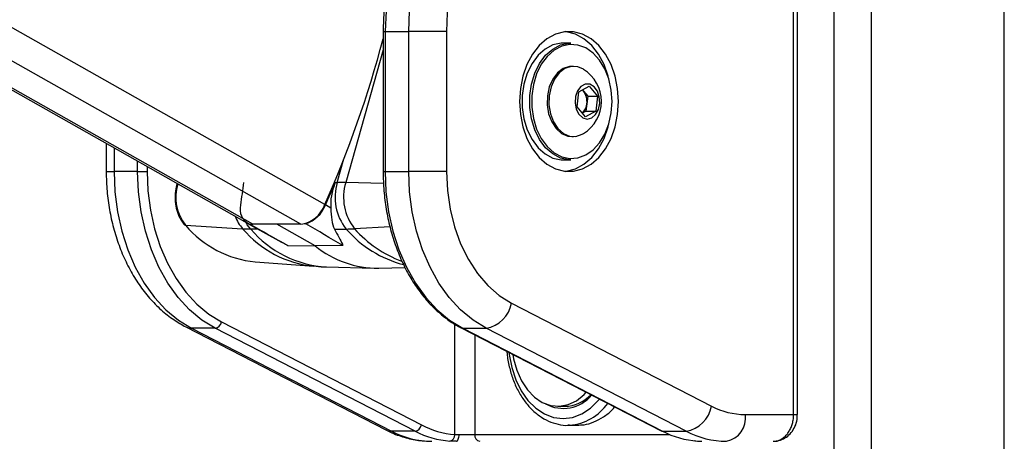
# Model space of a CAD drawing. Header units: millimetres. Extents: x 20 to 22981, y 40 to 19992.
# Tile 128 of 158: x 17410 to 17705, y 6410 to 6536. Entities that reach past the tile are written whole.
import ezdxf

# ---------------------------------------------------------------- set-up
doc = ezdxf.new("R2010")
doc.units = ezdxf.units.MM
doc.header["$LTSCALE"] = 2

msp = doc.modelspace()

# ---------------------------------------------------------------- linework, layer by layer
at = {"color": 8, "linetype": 'Continuous', "lineweight": 25}
for p, q in [((17654.15, 2191.49), (17654.15, 7939.49)), ((17665.22, 7939.49), (17665.22, 2191.49)), ((17705.17, 2191.49), (17705.17, 7939.49)), ((17479.76, 6475.06), (17236.46, 6612.47)), ((17494.14, 6475.06), (17250.84, 6612.47)), ((17501.34, 6480.95), (17268.47, 6612.47)), ((17518.86, 6532.83), (17519.45, 6532.83)), ((17518.86, 6527.34), (17507.63, 6487.55)), ((17438.13, 6498), (17438.13, 6490.89)), ((17505.08, 6487.6), (17507.08, 6494.69)), ((17445.2, 6490.89), (17445.2, 6494.01)), ((17448.03, 6492.41), (17448.03, 6490.89)), ((17435.79, 6490.89), (17438.13, 6490.89)), ((17518.86, 6490.89), (17519.45, 6490.89)), ((17457.23, 6487.07), (17457.26, 6487.19)), ((17457.23, 6487.07), (17457.47, 6487.07)), ((17518.98, 6487.26), (17507.63, 6487.55)), ((17520.94, 6474.34), (17510.28, 6473.73)), ((17481.42, 6473.59), (17479.12, 6473.63)), ((17540.35, 6412.08), (17540.35, 6445.15)), ((17546.31, 6441.94), (17546.31, 6412.02)), ((17641.97, 6418.02), (17643.14, 6418.02)), ((17546.31, 6412.02), (17604.88, 6412.02))]:
    msp.add_line(p, q, dxfattribs=at)
at = {"color": 7, "linetype": 'Continuous', "lineweight": 25}
for p, q in [((17235.44, 6612.47), (17477.92, 6475.53)), ((17641.97, 6418.02), (17641.97, 6582.02)), ((17643.14, 6418.02), (17643.14, 6582.02)), ((17518.86, 6532.83), (17518.86, 6490.89)), ((17519.45, 6532.83), (17519.45, 6490.89)), ((17519.45, 6532.83), (17526.52, 6532.83)), ((17526.52, 6490.89), (17526.52, 6532.83)), ((17537.83, 6532.83), (17526.52, 6532.83)), ((17537.83, 6532.83), (17537.83, 6490.89)), ((17575.17, 6529.36), (17572.91, 6529.36)), ((17575.99, 6522.36), (17575.45, 6522.36)), ((17577.6, 6514.8), (17580.66, 6516.42)), ((17578.63, 6515.35), (17578.98, 6514.95)), ((17580.66, 6516.42), (17583.18, 6513.48)), ((17577.06, 6510.24), (17577.6, 6514.8)), ((17578.98, 6514.95), (17580.24, 6513.48)), ((17580.24, 6513.48), (17579.97, 6511.2)), ((17580.24, 6513.48), (17583.18, 6513.48)), ((17583.18, 6513.48), (17582.64, 6508.93)), ((17579.58, 6507.31), (17577.06, 6510.24)), ((17579.97, 6511.2), (17579.7, 6508.93)), ((17579.7, 6508.93), (17578.66, 6508.38)), ((17582.64, 6508.93), (17579.58, 6507.31)), ((17579.7, 6508.93), (17582.64, 6508.93)), ((17575.45, 6501.36), (17575.99, 6501.36)), ((17578.59, 6502.03), (17578.93, 6502.22)), ((17435.79, 6499.32), (17435.79, 6490.89)), ((17572.91, 6494.36), (17575.17, 6494.36)), ((17445.2, 6490.89), (17438.13, 6490.89)), ((17445.2, 6490.89), (17448.03, 6490.89)), ((17519.45, 6490.89), (17526.52, 6490.89)), ((17537.83, 6490.89), (17526.52, 6490.89)), ((17457.05, 6487.31), (17456.96, 6486.97)), ((17504.48, 6487.6), (17505.08, 6487.6)), ((17503.13, 6479.92), (17501.54, 6480.84)), ((17459.59, 6474.77), (17476.71, 6473.73)), ((17478.09, 6475.43), (17488.34, 6469.75)), ((17478.66, 6475.18), (17478.8, 6475.18)), ((17494.14, 6475.06), (17479.76, 6475.06)), ((17498.47, 6468.56), (17486.95, 6475.06)), ((17495.62, 6475.18), (17495.15, 6475.17)), ((17504.23, 6473.57), (17507.76, 6473.63)), ((17490.29, 6468.74), (17498.47, 6468.56)), ((17506.78, 6468.74), (17498.47, 6468.56)), ((17480.45, 6463.79), (17498.08, 6462.48)), ((17501.88, 6462.29), (17516.2, 6461.94)), ((17517.54, 6461.94), (17525.4, 6462.13)), ((17557.37, 6451.43), (17617.35, 6420.56)), ((17459.67, 6444.31), (17519.64, 6413.44)), ((17470.36, 6445.79), (17530.34, 6414.92)), ((17468.47, 6443.91), (17461.39, 6443.91)), ((17461.39, 6443.91), (17521.37, 6413.04)), ((17528.44, 6413.04), (17468.47, 6443.91)), ((17542.28, 6444.01), (17602.25, 6413.14)), ((17542.71, 6443.91), (17549.78, 6443.91)), ((17542.71, 6443.91), (17602.69, 6413.04)), ((17609.76, 6413.04), (17549.78, 6443.91)), ((17571.27, 6420.52), (17573.32, 6420.52)), ((17627.51, 6418.02), (17641.97, 6418.02)), ((17574.77, 6414.83), (17574.24, 6414.82)), ((17574.24, 6414.82), (17577.07, 6414.82)), ((17528.44, 6413.04), (17521.37, 6413.04)), ((17541.62, 6412.02), (17546.31, 6412.02)), ((17602.69, 6413.04), (17609.76, 6413.04))]:
    msp.add_line(p, q, dxfattribs=at)
at = {"color": 7, "linetype": 'Continuous', "lineweight": 25, "flags": 128}
for points in [[(17551.72, 6582.64), (17547.4, 6581.72), (17543.2, 6580.06), (17539.17, 6577.68), (17535.38, 6574.61), (17531.88, 6570.9), (17528.74, 6566.61), (17525.99, 6561.81), (17523.68, 6556.56), (17521.85, 6550.95), (17520.52, 6545.07), (17519.72, 6539), (17519.45, 6532.83)], [(17526.52, 6532.83), (17526.79, 6539), (17527.59, 6545.07), (17528.92, 6550.95), (17530.75, 6556.56), (17533.06, 6561.81), (17535.81, 6566.61), (17538.95, 6570.9), (17542.45, 6574.61), (17546.24, 6577.68), (17550.27, 6580.06), (17554.47, 6581.72), (17558.79, 6582.64)], [(17564.94, 6574.67), (17560.99, 6573.8), (17557.15, 6572.18), (17553.51, 6569.85), (17550.11, 6566.85), (17547.04, 6563.23), (17544.33, 6559.06), (17542.05, 6554.41), (17540.23, 6549.37), (17538.91, 6544.02), (17538.1, 6538.48), (17537.83, 6532.83)], [(17589.45, 6511.86), (17589.2, 6515.72), (17588.45, 6519.45), (17587.23, 6522.92), (17585.58, 6526.01), (17583.55, 6528.62), (17581.22, 6530.66), (17578.67, 6532.06), (17575.97, 6532.77), (17573.23, 6532.77), (17570.54, 6532.06), (17567.98, 6530.66), (17565.65, 6528.62), (17563.63, 6526.01), (17561.98, 6522.92), (17560.76, 6519.45), (17560.01, 6515.72), (17559.75, 6511.86), (17560.01, 6508), (17560.76, 6504.28), (17561.98, 6500.81), (17563.63, 6497.72), (17565.65, 6495.1), (17567.98, 6493.06), (17570.54, 6491.66), (17573.23, 6490.95), (17575.97, 6490.95), (17578.67, 6491.66), (17581.22, 6493.06), (17583.55, 6495.1), (17585.58, 6497.72), (17587.23, 6500.81), (17588.45, 6504.28), (17589.2, 6508), (17589.45, 6511.86)], [(17586.47, 6518.89), (17586.33, 6519.45), (17585.11, 6522.92), (17583.45, 6526.01), (17581.43, 6528.62), (17579.1, 6530.66), (17576.54, 6532.06), (17573.85, 6532.77), (17573.54, 6532.81)], [(17572.91, 6529.36), (17572.28, 6529.34), (17569.8, 6528.8), (17567.46, 6527.57), (17565.33, 6525.7), (17563.52, 6523.26), (17562.09, 6520.36), (17561.1, 6517.1), (17560.59, 6513.63), (17560.59, 6510.09), (17561.1, 6506.62), (17562.09, 6503.37), (17563.52, 6500.46), (17565.33, 6498.02), (17567.46, 6496.15), (17569.8, 6494.92), (17572.28, 6494.39), (17572.91, 6494.36)], [(17575.17, 6494.36), (17574.54, 6494.39), (17572.07, 6494.92), (17569.72, 6496.15), (17567.59, 6498.02), (17565.78, 6500.46), (17564.35, 6503.37), (17563.36, 6506.62), (17562.86, 6510.09), (17562.86, 6513.63), (17563.36, 6517.1), (17564.35, 6520.36), (17565.78, 6523.26), (17567.59, 6525.7), (17569.72, 6527.57), (17572.07, 6528.8), (17574.54, 6529.34), (17575.17, 6529.36)], [(17587.54, 6511.86), (17587.3, 6515.3), (17586.56, 6518.61), (17585.38, 6521.63), (17583.78, 6524.26), (17581.85, 6526.37), (17579.65, 6527.9), (17577.28, 6528.77), (17574.84, 6528.94), (17572.42, 6528.42), (17570.13, 6527.22), (17568.05, 6525.38), (17566.28, 6523), (17564.88, 6520.16), (17563.91, 6516.98), (17563.42, 6513.59), (17563.42, 6510.13), (17563.91, 6506.74), (17564.88, 6503.56), (17566.28, 6500.72), (17568.05, 6498.34), (17570.13, 6496.51), (17572.42, 6495.31), (17574.84, 6494.78), (17577.28, 6494.96), (17579.65, 6495.83), (17581.85, 6497.35), (17583.78, 6499.47), (17585.38, 6502.09), (17586.56, 6505.12), (17587.3, 6508.42), (17587.54, 6511.86)], [(17575.45, 6522.36), (17574.74, 6522.31), (17572.85, 6521.7), (17571.14, 6520.41), (17569.72, 6518.54), (17568.69, 6516.22), (17568.13, 6513.59), (17568.06, 6510.85), (17568.5, 6508.18), (17569.41, 6505.76), (17570.73, 6503.76), (17572.37, 6502.31), (17574.23, 6501.51), (17575.45, 6501.36)], [(17578.93, 6521.5), (17577.21, 6522.22), (17575.28, 6522.31), (17573.39, 6521.7), (17571.68, 6520.41), (17570.26, 6518.54), (17569.23, 6516.22), (17568.67, 6513.59), (17568.6, 6510.85), (17569.03, 6508.18), (17569.94, 6505.76), (17571.27, 6503.76), (17572.91, 6502.31), (17574.76, 6501.51), (17576.7, 6501.41), (17578.59, 6502.03)], [(17581.42, 6506.95), (17582.59, 6507.94), (17583.42, 6509.47), (17583.81, 6511.32), (17583.7, 6513.24), (17583.11, 6514.98), (17582.11, 6516.29), (17580.84, 6517.01), (17579.48, 6517.03), (17578.2, 6516.36), (17577.18, 6515.08), (17576.56, 6513.36), (17576.42, 6511.44), (17576.78, 6509.58), (17577.59, 6508.02), (17578.74, 6506.99), (17580.07, 6506.61), (17581.42, 6506.95)], [(17578.98, 6514.95), (17578.67, 6515.26), (17578.59, 6515.33)], [(17573.54, 6490.92), (17573.85, 6490.95), (17576.54, 6491.66), (17579.1, 6493.06), (17581.43, 6495.1), (17583.45, 6497.72), (17585.11, 6500.81), (17586.33, 6504.28), (17586.47, 6504.84)], [(17438.13, 6490.89), (17438.39, 6484.8), (17439.18, 6478.8), (17440.48, 6472.97), (17442.27, 6467.42), (17444.52, 6462.21), (17447.21, 6457.44), (17450.29, 6453.16), (17453.72, 6449.44), (17457.44, 6446.34), (17461.39, 6443.91)], [(17468.47, 6443.91), (17464.51, 6446.34), (17460.79, 6449.44), (17457.36, 6453.16), (17454.28, 6457.44), (17451.6, 6462.21), (17449.34, 6467.42), (17447.55, 6472.97), (17446.25, 6478.8), (17445.47, 6484.8), (17445.2, 6490.89)], [(17448.03, 6490.89), (17448.28, 6485.04), (17449.04, 6479.28), (17450.28, 6473.69), (17452, 6468.36), (17454.17, 6463.36), (17456.75, 6458.77), (17459.7, 6454.67), (17462.99, 6451.1), (17466.56, 6448.12), (17470.36, 6445.79)], [(17519.45, 6490.89), (17519.71, 6484.8), (17520.5, 6478.8), (17521.8, 6472.97), (17523.59, 6467.42), (17525.84, 6462.21), (17528.53, 6457.44), (17531.61, 6453.16), (17535.03, 6449.44), (17538.75, 6446.34), (17542.71, 6443.91)], [(17549.78, 6443.91), (17545.82, 6446.34), (17542.1, 6449.44), (17538.68, 6453.16), (17535.6, 6457.44), (17532.91, 6462.21), (17530.66, 6467.42), (17528.87, 6472.97), (17527.57, 6478.8), (17526.78, 6484.8), (17526.52, 6490.89)], [(17537.83, 6490.89), (17538.11, 6485.21), (17538.92, 6479.63), (17540.26, 6474.26), (17542.1, 6469.19), (17544.42, 6464.52), (17547.15, 6460.34), (17550.26, 6456.72), (17553.69, 6453.73), (17557.37, 6451.43)], [(17557.77, 6436.04), (17557.99, 6434.76), (17558.93, 6431.3), (17560.32, 6428.16), (17562.11, 6425.44), (17564.23, 6423.26), (17566.6, 6421.67), (17569.14, 6420.76), (17571.75, 6420.53), (17574.35, 6421.02), (17576.84, 6422.19), (17579.13, 6424), (17579.79, 6424.7)], [(17540.84, 6410.02), (17540.99, 6410.06), (17541.14, 6410.17), (17541.28, 6410.36), (17541.39, 6410.61), (17541.49, 6410.91), (17541.56, 6411.26), (17541.61, 6411.63), (17541.62, 6412.02)], [(17602.25, 6413.14), (17602.42, 6413.07), (17602.69, 6413.04)]]:
    msp.add_lwpolyline(points, dxfattribs=at)
at = {"color": 8, "linetype": 'Continuous', "lineweight": 25, "flags": 128}
for points in [[(17456.96, 6486.97), (17456.97, 6487), (17457.03, 6487.03), (17457.11, 6487.06), (17457.23, 6487.07)], [(17479.12, 6473.63), (17478.11, 6474.94), (17477.63, 6475.74)], [(17459.67, 6444.31), (17460.33, 6444.05), (17461.39, 6443.91)], [(17542.28, 6444.01), (17542.44, 6443.94), (17542.71, 6443.91)], [(17556.59, 6436.64), (17556.67, 6435.99), (17557.41, 6432.09), (17558.62, 6428.42), (17560.26, 6425.11), (17562.28, 6422.25), (17564.62, 6419.93), (17567.21, 6418.22), (17569.97, 6417.17), (17572.82, 6416.82), (17575.67, 6417.17), (17578.43, 6418.22), (17581.02, 6419.93), (17583.37, 6422.25), (17583.72, 6422.68)], [(17519.64, 6413.44), (17520.3, 6413.18), (17521.37, 6413.04)], [(17612.69, 6410.02), (17612.45, 6410.06), (17612.25, 6410.15)]]:
    msp.add_lwpolyline(points, dxfattribs=at)
at = {"color": 7, "linetype": 'Continuous', "lineweight": 25}
for centre, radius, start, end in [((17201.14, 6614.7), 328.65, 335.9867, 345.187), ((17573.05, 6511.86), 11.29, 301.3887, 58.6113), ((17575.05, 6511.91), 4.96, 351.8391, 37.7927), ((17575.66, 6511.57), 4.32, 313.244, 355.1089), ((17470.09, 6483.16), 13.44, 163.1007, 218.6544), ((17750.34, 6446.9), 276.34, 171.5303, 172.9468), ((17195.36, 6617.76), 335.4, 335.9067, 337.1672), ((17519.68, 6483.16), 15.26, 163.1007, 218.6544), ((17503.73, 6339.45), 148.15, 88.4912, 89.4762), ((17522.08, 6483.16), 15.1, 163.1007, 218.6544), ((17480.8, 6479.56), 4.87, 164.8746, 244.0287), ((17492.85, 6483.99), 9.02, 278.2709, 340.3063), ((17492.34, 6484.55), 9.93, 289.3002, 338.0312), ((17459.59, 6475.15), 0.38, 224.1535, 269.4715), ((17483.59, 6495.06), 31.43, 220.218, 264.2627), ((17479.7, 6478.71), 3.65, 240.7941, 270.8641), ((17480.28, 6532.98), 59.35, 266.5511, 268.8833), ((17506.45, 6541.1), 67.48, 271.1167, 273.2576), ((17517.18, 6491.66), 29.73, 231.0113, 270.7028), ((17548.2, 6453.1), 9.32, 279.7581, 349.6801), ((17468.07, 6446.21), 2.33, 279.7581, 349.6801), ((17572.88, 6430.97), 11.09, 241.4127, 320.2057), ((17573.11, 6431.61), 11.09, 271.0768, 316.6086), ((17608.18, 6422.23), 9.32, 279.7581, 349.6801), ((17627.63, 6440.15), 22.12, 242.3133, 269.6828), ((17620.43, 6417.02), 7.14, 281.4218, 8.0495), ((17528.04, 6415.33), 2.33, 279.7581, 349.6801), ((17542.17, 6437.56), 25.55, 242.4016, 265.9183), ((17533.61, 6436.36), 26.34, 242.3133, 269.6828), ((17540.77, 6436.62), 26.61, 242.4016, 265.9183), ((17538.51, 6411.89), 1.85, 281.3299, 5.5863), ((17548.12, 6411.83), 1.82, 173.8573, 262.1256), ((17615.01, 6436.62), 26.61, 242.4016, 265.9183), ((17621.99, 6436.36), 26.34, 242.3133, 269.6828)]:
    msp.add_arc(centre, radius, start, end, dxfattribs=at)
at = {"color": 8, "linetype": 'Continuous', "lineweight": 25}
for centre, radius, start, end in [((17485.65, 6481.63), 11.93, 200.3608, 221.4735), ((17501.31, 6494.53), 32.22, 220.2182, 264.2565), ((17503.62, 6494.28), 32.03, 220.1221, 266.898), ((17533.35, 6495.81), 33.86, 220.91, 255.6165), ((17536.54, 6496.78), 34.94, 221.2781, 249.6863), ((17573.42, 6430.5), 15.72, 274.9261, 324.5856)]:
    msp.add_arc(centre, radius, start, end, dxfattribs=at)
at = {"color": 7, "linetype": 'Continuous', "lineweight": 25}
for centre, major_axis, ratio, start_param, end_param in [((305.21, 16004), (17567.14, -9746.62), 0.00013, 6.07115, 6.074317), ((953.37, 16004), (16919.08, -9746.62), 0.000151, 0.208372, 0.211538)]:
    msp.add_ellipse(centre, major_axis=major_axis, ratio=ratio, start_param=start_param, end_param=end_param, dxfattribs=at)
for points, knots in [([(17545.01, 6580.92), (17543.87, 6580.43), (17541.43, 6579.4), (17537.9, 6577.1), (17534.44, 6574.2), (17531.23, 6570.76), (17528.32, 6566.84), (17525.74, 6562.48), (17523.54, 6557.75), (17521.73, 6552.71), (17520.34, 6547.41), (17519.39, 6541.93), (17518.93, 6537.04), (17518.88, 6534), (17518.86, 6532.83)], [0, 0, 0, 0, 0.075973, 0.162036, 0.248467, 0.335227, 0.422233, 0.509398, 0.596648, 0.683931, 0.771215, 0.85849, 0.94576, 1, 1, 1, 1]), ([(17435.79, 6490.89), (17435.8, 6489.87), (17435.84, 6486.96), (17436.28, 6482.19), (17437.24, 6476.66), (17438.67, 6471.31), (17440.55, 6466.18), (17442.87, 6461.36), (17445.61, 6456.91), (17448.73, 6452.89), (17452.2, 6449.37), (17455.85, 6446.46), (17458.44, 6445), (17459.67, 6444.31)], [0, 0, 0, 0, 0.051858, 0.147359, 0.243006, 0.338809, 0.4348, 0.530976, 0.627263, 0.723466, 0.81931, 0.914438, 1, 1, 1, 1]), ([(17518.86, 6490.89), (17518.88, 6489.9), (17518.91, 6487.03), (17519.32, 6482.31), (17520.23, 6476.81), (17521.58, 6471.49), (17523.36, 6466.42), (17525.53, 6461.64), (17528.09, 6457.24), (17530.98, 6453.26), (17534.19, 6449.76), (17537.61, 6446.85), (17540.35, 6445.03), (17541.92, 6444.2), (17542.28, 6444.01)], [0, 0, 0, 0, 0.049171, 0.142068, 0.235022, 0.32801, 0.421041, 0.514118, 0.607231, 0.700348, 0.793408, 0.886328, 0.973612, 1, 1, 1, 1]), ([(17456.96, 6486.97), (17456.85, 6486.53), (17456.53, 6485.28), (17456.36, 6483.07), (17456.6, 6480.48), (17457.3, 6478.03), (17458.26, 6476.15), (17459.03, 6475.23), (17459.32, 6474.88)], [0, 0, 0, 0, 0.103593, 0.297941, 0.492773, 0.688073, 0.884054, 1, 1, 1, 1]), ([(17504.48, 6487.6), (17504.01, 6486.27), (17503.13, 6483.74), (17503.13, 6481.15), (17503.13, 6479.92)], [0, 0, 0, 0, 0.528125, 1, 1, 1, 1]), ([(17503.13, 6479.92), (17503.19, 6478.68), (17503.33, 6476.17), (17503.93, 6474.44), (17504.23, 6473.57)], [0, 0, 0, 0, 0.498718, 1, 1, 1, 1]), ([(17504.23, 6473.57), (17505.12, 6471.96), (17506.1, 6470.21), (17506.73, 6468.86), (17506.78, 6468.74)], [0, 0, 0, 0, 0.9151151, 1, 1, 1, 1]), ([(17488.41, 6469.84), (17488.79, 6469.58), (17489.38, 6469.17), (17490.05, 6468.85), (17490.29, 6468.74)], [0, 0, 0, 0, 0.644454, 1, 1, 1, 1]), ([(17498.08, 6462.56), (17499.03, 6462.45), (17500.3, 6462.3), (17501.58, 6462.32), (17501.89, 6462.33)], [0, 0, 0, 0, 0.752427, 1, 1, 1, 1]), ([(17555.98, 6436.96), (17555.98, 6436.9), (17556.03, 6435.5), (17556.54, 6432.83), (17557.55, 6429.06), (17559.04, 6425.57), (17560.91, 6422.44), (17563.13, 6419.75), (17565.66, 6417.58), (17568.41, 6415.98), (17571.32, 6415.06), (17573.48, 6414.71), (17574.64, 6414.86), (17574.81, 6414.88)], [0, 0, 0, 0, 0.005131, 0.114038, 0.223071, 0.332272, 0.441638, 0.551027, 0.660122, 0.768456, 0.875571, 0.981348, 1, 1, 1, 1]), ([(17577.07, 6414.9), (17577.75, 6414.9), (17579.42, 6414.9), (17582.1, 6415.72), (17584.94, 6417.25), (17587.05, 6418.83), (17588.06, 6420.04), (17588.3, 6420.32)], [0, 0, 0, 0, 0.1719991, 0.4198567, 0.6748937, 0.9229237, 1, 1, 1, 1]), ([(17635.86, 6410.02), (17636.03, 6410.03), (17636.37, 6410.04), (17636.88, 6410.13), (17637.4, 6410.27), (17637.89, 6410.47), (17638.38, 6410.72), (17638.84, 6411.03), (17639.29, 6411.39), (17639.71, 6411.8), (17640.1, 6412.25), (17640.45, 6412.74), (17640.78, 6413.28), (17641.17, 6414.03), (17641.48, 6414.84), (17641.71, 6415.69), (17641.85, 6416.41), (17641.95, 6417.18), (17641.96, 6417.74), (17641.97, 6418.02)], [0, 0, 0, 0, 0.053326, 0.107028, 0.161914, 0.21721, 0.270624, 0.324415, 0.379401, 0.4348, 0.488108, 0.541793, 0.596673, 0.651967, 0.75832, 0.812311, 0.867099, 0.933183, 1, 1, 1, 1]), ([(17635.87, 6410.04), (17635.91, 6410.03), (17636.63, 6409.95), (17638.02, 6410.31), (17639.85, 6411.2), (17641.36, 6412.62), (17642.46, 6414.43), (17643.08, 6416.3), (17643.07, 6417.53), (17643.07, 6418.02)], [0, 0, 0, 0, 0.010624, 0.183525, 0.354577, 0.525138, 0.69929, 0.87885, 1, 1, 1, 1]), ([(17519.64, 6413.44), (17520.44, 6413.05), (17522.59, 6412.01), (17526.24, 6410.83), (17530.08, 6410.12), (17532.5, 6410.05), (17533.46, 6410.02)], [0, 0, 0, 0, 0.183481, 0.491955, 0.79717, 1, 1, 1, 1]), ([(17540.35, 6412.08), (17540.44, 6412.07), (17540.63, 6412.05), (17540.93, 6412.03), (17541.26, 6412.02), (17541.5, 6412.02), (17541.62, 6412.02)], [0, 0, 0, 0, 0.244058, 0.490369, 0.743918, 1, 1, 1, 1]), ([(17540.84, 6410.02), (17540.66, 6410.02), (17540.31, 6410.02), (17539.8, 6410.03), (17539.32, 6410.05), (17539.02, 6410.07), (17538.87, 6410.08)], [0, 0, 0, 0, 0.244552, 0.491194, 0.744455, 1, 1, 1, 1]), ([(17613.12, 6410.08), (17613.19, 6410.07), (17613.39, 6410.06), (17613.71, 6410.04), (17614.05, 6410.03), (17614.3, 6410.02), (17614.43, 6410.02), (17614.47, 6410.02)], [0, 0, 0, 0, 0.122193, 0.36779, 0.617695, 0.872055, 1, 1, 1, 1])]:
    msp.add_open_spline(points, degree=3, knots=knots, dxfattribs=at)

doc.saveas('drawing.dxf')
